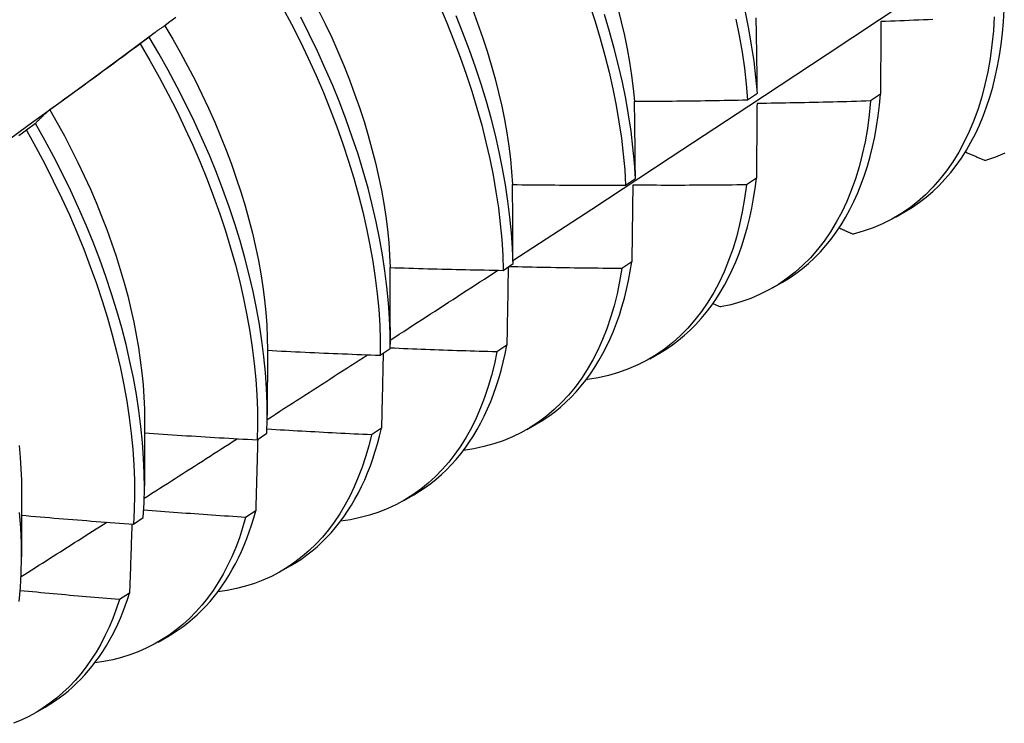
# Model space of a CAD drawing. Header units: inches. Extents: x 25 to 728, y 80 to 330.
# Tile 134 of 160: x 686.747 to 687.025, y 278.821 to 279.02. Entities that reach past the tile are written whole.
import ezdxf

# ---------------------------------------------------------------- set-up
doc = ezdxf.new("R2010")
doc.units = ezdxf.units.IN
doc.header["$MEASUREMENT"] = 0
doc.layers.add('Visible Edges(ANSI)', color=7, linetype='Continuous', lineweight=25)

msp = doc.modelspace()

# ---------------------------------------------------------------- linework, layer by layer
at = {"layer": 'Visible Edges(ANSI)'}
for p, q in [((686.7711, 279.0062), (686.78493, 279.01642)), ((686.78325, 279.01509), (686.78067, 279.01314)), ((686.9527, 278.99732), (686.95546, 278.99925)), ((686.99032, 278.99891), (686.98751, 278.997)), ((686.75104, 278.99065), (686.74846, 278.98869)), ((686.91815, 278.97316), (686.92092, 278.97509)), ((686.95517, 278.97514), (686.95235, 278.97325)), ((686.99455, 278.96413), (686.99734, 278.96573)), ((686.9199, 278.95147), (686.91707, 278.94958)), ((686.88348, 278.94907), (686.88626, 278.951)), ((686.95976, 278.94409), (686.96254, 278.94569)), ((686.94287, 278.93965), (686.94497, 278.9387)), ((686.85149, 278.93289), (686.85148, 278.92816)), ((686.81671, 278.92657), (686.81668, 278.90812)), ((686.84869, 278.92506), (686.85148, 278.92697)), ((686.88451, 278.92789), (686.88168, 278.926)), ((686.92496, 278.92405), (686.92774, 278.92565)), ((686.90713, 278.91831), (686.90733, 278.91821)), ((686.78191, 278.90654), (686.78189, 278.88808)), ((686.84901, 278.9044), (686.84617, 278.90253)), ((686.89016, 278.90401), (686.89294, 278.90562)), ((686.81378, 278.90112), (686.81658, 278.90303)), ((686.74711, 278.8865), (686.74709, 278.86804)), ((686.85536, 278.88397), (686.85814, 278.88558)), ((686.77876, 278.87726), (686.78156, 278.87917)), ((686.8134, 278.88102), (686.81054, 278.87916)), ((686.82056, 278.86393), (686.82335, 278.86554)), ((686.77767, 278.85775), (686.7748, 278.85589)), ((686.78576, 278.84389), (686.78855, 278.8455)), ((686.75097, 278.82386), (686.75375, 278.82546))]:
    msp.add_line(p, q, dxfattribs=at)
at = {"layer": 'Visible Edges(ANSI)', "flags": 128}
for points in [[(686.88625, 278.95189), (686.90855, 278.96642), (686.93081, 278.981), (686.95302, 278.9956), (686.9752, 279.01023), (686.99734, 279.0249), (687.01944, 279.03959), (687.0415, 279.05431), (687.06351, 279.06906), (687.08549, 279.08383), (687.10743, 279.09863), (687.12932, 279.11345), (687.15118, 279.1283), (687.173, 279.14317), (687.19477, 279.15806), (687.21651, 279.17297)], [(686.86541, 279.024), (686.86749, 279.01915), (686.86945, 279.01429), (686.87128, 279.00943), (686.873, 279.00458), (686.87459, 278.99974), (686.87605, 278.99492), (686.87739, 278.99013), (686.87859, 278.98537), (686.87967, 278.98064), (686.88061, 278.97596), (686.88143, 278.97132), (686.88211, 278.96674), (686.88265, 278.96222), (686.88306, 278.95776), (686.88334, 278.95338), (686.88348, 278.94907)], [(686.90789, 279.02433), (686.90948, 279.0195), (686.91093, 279.01468), (686.91226, 279.00989), (686.91346, 279.00512), (686.91453, 279.0004), (686.91546, 278.99572), (686.91627, 278.99109), (686.91694, 278.98651), (686.91748, 278.98199), (686.91788, 278.97754), (686.91815, 278.97316)], [(686.82102, 279.02348), (686.82355, 279.01871), (686.82597, 279.01391), (686.82829, 279.00909), (686.83049, 279.00425), (686.83257, 278.9994), (686.83453, 278.99454), (686.83638, 278.98968), (686.8381, 278.98483), (686.8397, 278.97999), (686.84117, 278.97517), (686.84251, 278.97037), (686.84373, 278.96561), (686.84481, 278.96088), (686.84576, 278.95619), (686.84658, 278.95155), (686.84727, 278.94697), (686.84782, 278.94244), (686.84824, 278.93799), (686.84853, 278.9336), (686.84867, 278.92929), (686.84869, 278.92506)], [(686.83112, 279.02278), (686.83306, 279.01885), (686.83492, 279.01491), (686.83668, 279.01095), (686.83835, 279.00699), (686.83992, 279.00302), (686.8414, 278.99906), (686.84278, 278.99511), (686.84407, 278.99117), (686.84525, 278.98724), (686.84633, 278.98333), (686.84732, 278.97945), (686.8482, 278.9756), (686.84898, 278.97178), (686.84966, 278.96801), (686.85023, 278.96427), (686.8507, 278.96059), (686.85106, 278.95695), (686.85132, 278.95338), (686.85146, 278.94986)], [(686.88626, 278.951), (686.8861, 278.95531), (686.88582, 278.9597), (686.8854, 278.96416), (686.88484, 278.96868), (686.88415, 278.97327), (686.88333, 278.97791), (686.88238, 278.9826), (686.88129, 278.98733), (686.88008, 278.99209), (686.87873, 278.99689), (686.87726, 279.00171), (686.87566, 279.00655), (686.87393, 279.0114), (686.87209, 279.01626), (686.87012, 279.02112)], [(686.87476, 279.02297), (686.87625, 279.01901), (686.87763, 279.01505), (686.87892, 279.01111), (686.88011, 279.00718), (686.8812, 279.00328), (686.88218, 278.9994), (686.88305, 278.99556), (686.88383, 278.99175), (686.88449, 278.98797), (686.88506, 278.98424), (686.88551, 278.98056), (686.88587, 278.97693), (686.88612, 278.97335)], [(686.92092, 278.97509), (686.92064, 278.97947), (686.92022, 278.98393), (686.91968, 278.98845), (686.919, 278.99304), (686.91818, 278.99767), (686.91724, 279.00236), (686.91616, 279.00708), (686.91495, 279.01185), (686.91361, 279.01664), (686.91215, 279.02146)], [(686.91595, 279.02325), (686.91693, 279.01937), (686.91782, 279.01552), (686.9186, 279.01171), (686.91928, 279.00794), (686.91985, 279.00421), (686.92032, 279.00052), (686.92067, 278.9969)], [(686.95546, 278.99925), (686.95505, 279.0037), (686.95451, 279.00822), (686.95384, 279.0128), (686.95303, 279.01743), (686.95209, 279.02212)], [(686.99734, 278.96573), (686.99938, 278.96698), (687.00136, 278.96834), (687.00327, 278.96981), (687.00511, 278.97139), (687.00689, 278.97307), (687.00858, 278.97486), (687.01021, 278.97675), (687.01176, 278.97874), (687.01323, 278.98084), (687.01463, 278.98303), (687.01594, 278.98531), (687.01718, 278.98769), (687.01833, 278.99016), (687.0194, 278.99272), (687.02038, 278.99537), (687.02128, 278.99811), (687.0221, 279.00092), (687.02283, 279.00382), (687.02347, 279.0068), (687.02402, 279.00985), (687.02449, 279.01297), (687.02486, 279.01617), (687.02515, 279.01943), (687.02535, 279.02276)], [(686.7908, 279.02066), (686.78975, 279.01987), (686.78869, 279.01908), (686.78764, 279.01829)], [(686.85148, 278.92697), (686.85145, 278.93121), (686.85129, 278.93553), (686.851, 278.93992), (686.85057, 278.94439), (686.85001, 278.94892), (686.84931, 278.9535), (686.84848, 278.95815), (686.84752, 278.96284), (686.84642, 278.96757), (686.8452, 278.97234), (686.84385, 278.97714), (686.84237, 278.98196), (686.84076, 278.9868), (686.83903, 278.99165), (686.83718, 278.99651), (686.8352, 279.00137), (686.83311, 279.00622), (686.8309, 279.01106), (686.82858, 279.01588), (686.82615, 279.02067)], [(686.94939, 279.02016), (686.95031, 279.01548), (686.95111, 279.01085), (686.95177, 279.00628), (686.9523, 279.00176), (686.9527, 278.99732)], [(686.95546, 278.99925), (686.95544, 279.00015), (686.95543, 279.00104), (686.95542, 279.00194), (686.95541, 279.00283), (686.9554, 279.00372), (686.95538, 279.00461), (686.95537, 279.0055), (686.95536, 279.00639), (686.95534, 279.00728), (686.95533, 279.00817), (686.95532, 279.00905), (686.9553, 279.00994), (686.95529, 279.01082), (686.95528, 279.01171), (686.95526, 279.01259), (686.95525, 279.01347), (686.95523, 279.01435), (686.95522, 279.01523), (686.9552, 279.01611), (686.95519, 279.01699), (686.95517, 279.01787), (686.95516, 279.01875), (686.95514, 279.01962), (686.95512, 279.0205)], [(687.02255, 279.02085), (687.02229, 279.01681), (687.02189, 279.01286), (687.02136, 279.00902), (687.0207, 279.00528), (687.01991, 279.00166), (687.01899, 278.99816), (687.01794, 278.99477), (687.01677, 278.99151), (687.01547, 278.98839), (687.01404, 278.98539), (687.0125, 278.98254), (687.01084, 278.97982), (687.00906, 278.97725), (687.00716, 278.97483), (687.00515, 278.97256), (687.00304, 278.97044), (687.00082, 278.96848), (686.99849, 278.96668), (686.99607, 278.96504), (686.99354, 278.96356), (686.99093, 278.96225), (686.98822, 278.96111), (686.98543, 278.96014), (686.98255, 278.95934)], [(686.99044, 279.01949), (686.99044, 279.01864), (686.99043, 279.01779), (686.99043, 279.01694), (686.99042, 279.01609), (686.99042, 279.01524), (686.99041, 279.01439), (686.99041, 279.01354), (686.9904, 279.01269), (686.9904, 279.01183), (686.99039, 279.01098), (686.99039, 279.01012), (686.99038, 279.00926), (686.99038, 279.00841), (686.99037, 279.00755), (686.99037, 279.00669), (686.99036, 279.00583), (686.99036, 279.00497), (686.99035, 279.0041), (686.99034, 279.00324), (686.99034, 279.00238), (686.99033, 279.00151), (686.99033, 279.00064), (686.99032, 278.99978), (686.99032, 278.99891)], [(687.00516, 279.02004), (687.00382, 279.01998), (687.00249, 279.01993), (687.00115, 279.01987), (686.99981, 279.01982), (686.99847, 279.01977), (686.99713, 279.01972), (686.99579, 279.01967), (686.99446, 279.01962), (686.99312, 279.01958), (686.99178, 279.01953), (686.99044, 279.01949)], [(686.78764, 279.01829), (686.78745, 279.01817), (686.78726, 279.01804), (686.78707, 279.01792), (686.78688, 279.0178), (686.78669, 279.01767), (686.78651, 279.01755), (686.78632, 279.01742), (686.78613, 279.01729), (686.78595, 279.01716), (686.78577, 279.01703), (686.78558, 279.0169), (686.7854, 279.01676), (686.78522, 279.01663), (686.78503, 279.0165), (686.78485, 279.01636), (686.78467, 279.01622), (686.78449, 279.01609), (686.78431, 279.01595), (686.78413, 279.01581), (686.78395, 279.01567), (686.78378, 279.01553), (686.7836, 279.01538), (686.78342, 279.01524), (686.78325, 279.01509)], [(686.78764, 279.01829), (686.78991, 279.01447), (686.7921, 279.01062), (686.79421, 279.00675), (686.79624, 279.00284), (686.79817, 278.99892), (686.80002, 278.99498), (686.80178, 278.99103), (686.80345, 278.98707), (686.80503, 278.98311), (686.80652, 278.97915), (686.80791, 278.9752), (686.8092, 278.97126), (686.81039, 278.96734), (686.81149, 278.96344), (686.81248, 278.95956), (686.81338, 278.95572), (686.81417, 278.9519), (686.81485, 278.94813), (686.81543, 278.94441), (686.81589, 278.94073), (686.81626, 278.9371), (686.81651, 278.93353), (686.81666, 278.93002), (686.81671, 278.92657)], [(686.78067, 279.01314), (686.77961, 279.01235), (686.77855, 279.01156), (686.77749, 279.01078), (686.77643, 279.00999), (686.77537, 279.00921), (686.77431, 279.00843), (686.77325, 279.00764), (686.77218, 279.00686), (686.77112, 279.00608), (686.77006, 279.0053), (686.76899, 279.00452), (686.76792, 279.00375), (686.76686, 279.00297), (686.76579, 279.0022), (686.76472, 279.00142), (686.76365, 279.00065), (686.76258, 278.99988), (686.76151, 278.99911), (686.76044, 278.99833), (686.75937, 278.99757), (686.7583, 278.9968), (686.75723, 278.99603), (686.75615, 278.99526), (686.75508, 278.9945)], [(686.78067, 279.01314), (686.78342, 279.00845), (686.78606, 279.00372), (686.7886, 278.99896), (686.79103, 278.99416), (686.79335, 278.98934), (686.79556, 278.9845), (686.79765, 278.97965), (686.79962, 278.97479), (686.80147, 278.96993), (686.8032, 278.96508), (686.80481, 278.96024), (686.80629, 278.95542), (686.80764, 278.95062), (686.80886, 278.94585), (686.80995, 278.94112), (686.81091, 278.93643), (686.81174, 278.93179), (686.81243, 278.9272), (686.813, 278.92267), (686.81342, 278.91821), (686.81371, 278.91382), (686.81387, 278.9095), (686.81389, 278.90527), (686.81378, 278.90112)], [(686.81658, 278.90303), (686.81668, 278.90718), (686.81665, 278.91143), (686.81648, 278.91575), (686.81618, 278.92015), (686.81574, 278.92461), (686.81517, 278.92915), (686.81447, 278.93374), (686.81363, 278.93838), (686.81266, 278.94308), (686.81156, 278.94781), (686.81033, 278.95258), (686.80896, 278.95738), (686.80748, 278.96221), (686.80586, 278.96705), (686.80412, 278.9719), (686.80226, 278.97676), (686.80028, 278.98162), (686.79818, 278.98647), (686.79597, 278.9913), (686.79364, 278.99612), (686.7912, 279.00092), (686.78865, 279.00568), (686.786, 279.01041), (686.78325, 279.01509)], [(686.73782, 278.98194), (686.74892, 278.99003), (686.76001, 278.99812), (686.7711, 279.0062)], [(686.96254, 278.94569), (686.96449, 278.94688), (686.96638, 278.94817), (686.9682, 278.94956), (686.96997, 278.95104), (686.97167, 278.95262), (686.97331, 278.9543), (686.97488, 278.95607), (686.97638, 278.95793), (686.97781, 278.95988), (686.97917, 278.96193), (686.98046, 278.96406), (686.98168, 278.96627), (686.98282, 278.96858), (686.98389, 278.97096), (686.98489, 278.97342), (686.9858, 278.97597), (686.98664, 278.97859), (686.98741, 278.98128), (686.98809, 278.98405), (686.9887, 278.98689), (686.98922, 278.9898), (686.98967, 278.99277), (686.99003, 278.99581), (686.99032, 278.99891)], [(686.92067, 278.9969), (686.92201, 278.9969), (686.92334, 278.99691), (686.92468, 278.99692), (686.92601, 278.99693), (686.92735, 278.99694), (686.92868, 278.99695), (686.93001, 278.99696), (686.93135, 278.99698), (686.93268, 278.99699), (686.93402, 278.997), (686.93535, 278.99702), (686.93669, 278.99704), (686.93802, 278.99706), (686.93936, 278.99707), (686.94069, 278.99709), (686.94202, 278.99711), (686.94336, 278.99714), (686.94469, 278.99716), (686.94603, 278.99718), (686.94736, 278.99721), (686.94869, 278.99723), (686.95003, 278.99726), (686.95136, 278.99729), (686.9527, 278.99732)], [(686.92092, 278.97509), (686.92091, 278.97601), (686.9209, 278.97693), (686.92089, 278.97784), (686.92088, 278.97876), (686.92088, 278.97967), (686.92087, 278.98059), (686.92086, 278.9815), (686.92085, 278.98242), (686.92084, 278.98333), (686.92083, 278.98424), (686.92082, 278.98515), (686.92081, 278.98606), (686.9208, 278.98697), (686.92079, 278.98787), (686.92078, 278.98878), (686.92077, 278.98968), (686.92076, 278.99059), (686.92075, 278.99149), (686.92073, 278.9924), (686.92072, 278.9933), (686.92071, 278.9942), (686.9207, 278.9951), (686.92069, 278.996), (686.92067, 278.9969)], [(686.98751, 278.997), (686.98712, 278.99305), (686.9866, 278.9892), (686.98595, 278.98546), (686.98516, 278.98183), (686.98425, 278.97832), (686.98321, 278.97493), (686.98204, 278.97167), (686.98075, 278.96853), (686.97933, 278.96553), (686.9778, 278.96266), (686.97614, 278.95994), (686.97437, 278.95736), (686.97248, 278.95493), (686.97048, 278.95265), (686.96837, 278.95052), (686.96615, 278.94855), (686.96383, 278.94674), (686.96141, 278.94509), (686.9589, 278.94361), (686.95629, 278.94229), (686.95359, 278.94114), (686.9508, 278.94015), (686.94793, 278.93934), (686.94497, 278.9387)], [(686.95536, 278.99628), (686.95535, 278.99541), (686.95535, 278.99454), (686.95534, 278.99367), (686.95533, 278.9928), (686.95532, 278.99192), (686.95532, 278.99105), (686.95531, 278.99017), (686.9553, 278.98929), (686.95529, 278.98842), (686.95529, 278.98754), (686.95528, 278.98666), (686.95527, 278.98578), (686.95526, 278.9849), (686.95525, 278.98401), (686.95524, 278.98313), (686.95524, 278.98225), (686.95523, 278.98136), (686.95522, 278.98048), (686.95521, 278.97959), (686.9552, 278.9787), (686.95519, 278.97781), (686.95518, 278.97692), (686.95518, 278.97603), (686.95517, 278.97514)], [(686.98751, 278.997), (686.98617, 278.99696), (686.98483, 278.99692), (686.98349, 278.99688), (686.98215, 278.99684), (686.98081, 278.9968), (686.97947, 278.99677), (686.97813, 278.99673), (686.9768, 278.9967), (686.97546, 278.99666), (686.97412, 278.99663), (686.97278, 278.9966), (686.97144, 278.99657), (686.9701, 278.99654), (686.96876, 278.99651), (686.96742, 278.99648), (686.96608, 278.99646), (686.96474, 278.99643), (686.9634, 278.99641), (686.96206, 278.99638), (686.96072, 278.99636), (686.95938, 278.99634), (686.95804, 278.99632), (686.9567, 278.9963), (686.95536, 278.99628)], [(686.75508, 278.9945), (686.7549, 278.99435), (686.75473, 278.9942), (686.75455, 278.99405), (686.75438, 278.9939), (686.75421, 278.99375), (686.75404, 278.99359), (686.75387, 278.99344), (686.75369, 278.99328), (686.75352, 278.99313), (686.75335, 278.99297), (686.75319, 278.99281), (686.75302, 278.99265), (686.75285, 278.99249), (686.75268, 278.99233), (686.75251, 278.99216), (686.75235, 278.992), (686.75218, 278.99183), (686.75202, 278.99167), (686.75185, 278.9915), (686.75169, 278.99133), (686.75153, 278.99116), (686.75136, 278.99099), (686.7512, 278.99082), (686.75104, 278.99065)], [(686.75508, 278.9945), (686.75719, 278.99081), (686.75922, 278.98709), (686.76118, 278.98334), (686.76306, 278.97958), (686.76486, 278.97581), (686.76658, 278.97202), (686.76821, 278.96823), (686.76976, 278.96443), (686.77122, 278.96064), (686.77259, 278.95685), (686.77387, 278.95307), (686.77506, 278.9493), (686.77615, 278.94555), (686.77715, 278.94182), (686.77805, 278.93812), (686.77886, 278.93444), (686.77958, 278.9308), (686.7802, 278.9272), (686.78072, 278.92363), (686.78115, 278.92011), (686.78149, 278.91663), (686.78172, 278.91321), (686.78187, 278.90984), (686.78191, 278.90654)], [(686.78156, 278.87917), (686.78179, 278.88324), (686.78188, 278.88739), (686.78184, 278.89164), (686.78167, 278.89597), (686.78136, 278.90037), (686.78091, 278.90484), (686.78033, 278.90938), (686.77962, 278.91397), (686.77878, 278.91862), (686.7778, 278.92332), (686.77669, 278.92806), (686.77545, 278.93283), (686.77408, 278.93763), (686.77259, 278.94245), (686.77096, 278.9473), (686.76922, 278.95215), (686.76735, 278.95701), (686.76536, 278.96186), (686.76326, 278.96672), (686.76103, 278.97155), (686.7587, 278.97637), (686.75625, 278.98116), (686.7537, 278.98592), (686.75104, 278.99065)], [(686.74846, 278.98869), (686.74738, 278.98793), (686.74631, 278.98717)], [(686.74846, 278.98869), (686.75111, 278.98396), (686.75366, 278.9792), (686.75609, 278.97441), (686.75842, 278.96959), (686.76063, 278.96475), (686.76273, 278.9599), (686.76471, 278.95504), (686.76657, 278.95018), (686.76831, 278.94533), (686.76992, 278.94049), (686.7714, 278.93566), (686.77276, 278.93086), (686.77399, 278.92609), (686.77509, 278.92136), (686.77606, 278.91667), (686.7769, 278.91202), (686.7776, 278.90743), (686.77817, 278.9029), (686.7786, 278.89843), (686.7789, 278.89404), (686.77907, 278.88971), (686.7791, 278.88548), (686.77899, 278.88132), (686.77876, 278.87726)], [(687.01435, 278.98257), (687.01458, 278.98247), (687.01482, 278.98236), (687.01506, 278.98226), (687.0153, 278.98216), (687.01553, 278.98206), (687.01577, 278.98196), (687.01601, 278.98186), (687.01625, 278.98175), (687.01649, 278.98165), (687.01672, 278.98155), (687.01696, 278.98145), (687.0172, 278.98135), (687.01744, 278.98124), (687.01768, 278.98114), (687.01791, 278.98104), (687.01815, 278.98094), (687.01839, 278.98084), (687.01863, 278.98074), (687.01887, 278.98063), (687.0191, 278.98053), (687.01934, 278.98043), (687.01958, 278.98033), (687.01982, 278.98023), (687.02006, 278.98013)], [(687.02557, 278.98222), (687.02286, 278.98109), (687.02006, 278.98013)], [(686.92774, 278.92565), (686.92959, 278.92678), (686.93139, 278.928), (686.93313, 278.9293), (686.93482, 278.9307), (686.93645, 278.93218), (686.93802, 278.93375), (686.93953, 278.9354), (686.94098, 278.93713), (686.94237, 278.93895), (686.9437, 278.94085), (686.94496, 278.94283), (686.94616, 278.94489), (686.94729, 278.94703), (686.94835, 278.94924), (686.94935, 278.95152), (686.95027, 278.95388), (686.95113, 278.95631), (686.95192, 278.95881), (686.95264, 278.96137), (686.95329, 278.964), (686.95387, 278.9667), (686.95437, 278.96945), (686.95481, 278.97227), (686.95517, 278.97514)], [(686.88612, 278.97335), (686.88745, 278.97333), (686.88879, 278.97331), (686.89012, 278.9733), (686.89146, 278.97328), (686.89279, 278.97327), (686.89413, 278.97325), (686.89546, 278.97324), (686.89679, 278.97323), (686.89813, 278.97322), (686.89946, 278.97321), (686.9008, 278.9732), (686.90213, 278.97319), (686.90347, 278.97318), (686.9048, 278.97317), (686.90614, 278.97317), (686.90747, 278.97316), (686.90881, 278.97316), (686.91014, 278.97316), (686.91147, 278.97315), (686.91281, 278.97315), (686.91414, 278.97315), (686.91548, 278.97315), (686.91681, 278.97316), (686.91815, 278.97316)], [(686.88626, 278.951), (686.88625, 278.95194), (686.88625, 278.95288), (686.88625, 278.95382), (686.88624, 278.95476), (686.88624, 278.95569), (686.88623, 278.95663), (686.88623, 278.95757), (686.88623, 278.9585), (686.88622, 278.95944), (686.88622, 278.96037), (686.88621, 278.9613), (686.88621, 278.96224), (686.8862, 278.96317), (686.88619, 278.9641), (686.88619, 278.96503), (686.88618, 278.96595), (686.88617, 278.96688), (686.88617, 278.96781), (686.88616, 278.96874), (686.88615, 278.96966), (686.88614, 278.97058), (686.88614, 278.97151), (686.88613, 278.97243), (686.88612, 278.97335)], [(686.95235, 278.97325), (686.95184, 278.96939), (686.95119, 278.96564), (686.95042, 278.96201), (686.94951, 278.95849), (686.94848, 278.95509), (686.94732, 278.95182), (686.94603, 278.94867), (686.94462, 278.94566), (686.94309, 278.94279), (686.94144, 278.94006), (686.93968, 278.93747), (686.93779, 278.93503), (686.9358, 278.93274), (686.9337, 278.9306), (686.93149, 278.92863), (686.92918, 278.92681), (686.92676, 278.92515), (686.92425, 278.92365), (686.92165, 278.92232), (686.91895, 278.92116), (686.91617, 278.92017), (686.9133, 278.91934), (686.91035, 278.91869), (686.90733, 278.91821)], [(686.92018, 278.97316), (686.92017, 278.97226), (686.92016, 278.97137), (686.92015, 278.97047), (686.92014, 278.96958), (686.92013, 278.96868), (686.92012, 278.96778), (686.92011, 278.96688), (686.92009, 278.96598), (686.92008, 278.96508), (686.92007, 278.96418), (686.92006, 278.96328), (686.92005, 278.96238), (686.92004, 278.96147), (686.92002, 278.96057), (686.92001, 278.95966), (686.92, 278.95875), (686.91999, 278.95785), (686.91998, 278.95694), (686.91996, 278.95603), (686.91995, 278.95512), (686.91994, 278.95421), (686.91992, 278.95329), (686.91991, 278.95238), (686.9199, 278.95147)], [(686.95235, 278.97325), (686.95101, 278.97323), (686.94967, 278.97322), (686.94833, 278.9732), (686.94699, 278.97319), (686.94565, 278.97318), (686.94431, 278.97317), (686.94297, 278.97316), (686.94163, 278.97315), (686.94029, 278.97314), (686.93895, 278.97314), (686.93761, 278.97313), (686.93627, 278.97313), (686.93493, 278.97312), (686.93359, 278.97312), (686.93224, 278.97312), (686.9309, 278.97312), (686.92956, 278.97312), (686.92822, 278.97312), (686.92688, 278.97313), (686.92554, 278.97313), (686.9242, 278.97314), (686.92286, 278.97314), (686.92152, 278.97315), (686.92018, 278.97316)], [(686.97861, 278.96107), (686.97878, 278.96099), (686.97894, 278.96092), (686.9791, 278.96085), (686.97927, 278.96078), (686.97943, 278.96071), (686.9796, 278.96063), (686.97976, 278.96056), (686.97992, 278.96049), (686.98009, 278.96042), (686.98025, 278.96035), (686.98042, 278.96027), (686.98058, 278.9602), (686.98074, 278.96013), (686.98091, 278.96006), (686.98107, 278.95999), (686.98124, 278.95991), (686.9814, 278.95984), (686.98157, 278.95977), (686.98173, 278.9597), (686.98189, 278.95963), (686.98206, 278.95955), (686.98222, 278.95948), (686.98239, 278.95941), (686.98255, 278.95934)], [(686.89294, 278.90562), (686.8947, 278.90668), (686.89641, 278.90783), (686.89806, 278.90905), (686.89967, 278.91036), (686.90123, 278.91174), (686.90273, 278.9132), (686.90418, 278.91474), (686.90558, 278.91635), (686.90692, 278.91804), (686.90821, 278.9198), (686.90943, 278.92163), (686.91061, 278.92354), (686.91172, 278.92551), (686.91277, 278.92755), (686.91376, 278.92966), (686.9147, 278.93184), (686.91557, 278.93408), (686.91638, 278.93639), (686.91712, 278.93876), (686.9178, 278.94118), (686.91842, 278.94367), (686.91898, 278.94621), (686.91947, 278.94881), (686.9199, 278.95147)], [(686.85146, 278.94986), (686.8528, 278.94982), (686.85413, 278.94978), (686.85547, 278.94974), (686.8568, 278.94969), (686.85813, 278.94965), (686.85947, 278.94962), (686.8608, 278.94958), (686.86213, 278.94954), (686.86347, 278.9495), (686.8648, 278.94947), (686.86613, 278.94943), (686.86747, 278.9494), (686.8688, 278.94937), (686.87014, 278.94934), (686.87147, 278.94931), (686.8728, 278.94928), (686.87414, 278.94925), (686.87547, 278.94922), (686.87681, 278.94919), (686.87814, 278.94917), (686.87947, 278.94914), (686.88081, 278.94912), (686.88214, 278.94909), (686.88348, 278.94907)], [(686.85149, 278.93289), (686.85149, 278.9336), (686.85149, 278.93431), (686.85149, 278.93502), (686.85149, 278.93573), (686.85149, 278.93645), (686.85149, 278.93716), (686.85149, 278.93787), (686.85149, 278.93858), (686.85149, 278.93928), (686.85149, 278.93999), (686.85149, 278.9407), (686.85149, 278.94141), (686.85149, 278.94212), (686.85149, 278.94282), (686.85148, 278.94353), (686.85148, 278.94423), (686.85148, 278.94494), (686.85148, 278.94565), (686.85148, 278.94635), (686.85147, 278.94705), (686.85147, 278.94776), (686.85147, 278.94846), (686.85147, 278.94916), (686.85146, 278.94986)], [(686.85148, 278.92933), (686.85276, 278.93015), (686.85403, 278.93098), (686.8553, 278.9318), (686.85657, 278.93262), (686.85784, 278.93344), (686.85911, 278.93427), (686.86038, 278.93509), (686.86165, 278.93591), (686.86292, 278.93674), (686.86419, 278.93756), (686.86546, 278.93838), (686.86673, 278.93921), (686.868, 278.94003), (686.86927, 278.94085), (686.87054, 278.94168), (686.87181, 278.9425), (686.87308, 278.94333), (686.87435, 278.94415), (686.87562, 278.94497), (686.87689, 278.9458), (686.87816, 278.94662), (686.87943, 278.94745), (686.8807, 278.94827), (686.88197, 278.9491)], [(686.91707, 278.94958), (686.91646, 278.94595), (686.91573, 278.94243), (686.91487, 278.93902), (686.9139, 278.93572), (686.9128, 278.93253), (686.91159, 278.92947), (686.91027, 278.92653), (686.90883, 278.92371), (686.90728, 278.92103), (686.90562, 278.91847), (686.90385, 278.91606), (686.90197, 278.91378), (686.9, 278.91165), (686.89792, 278.90966), (686.89574, 278.90781), (686.89347, 278.90612), (686.89111, 278.90457), (686.88865, 278.90318), (686.88611, 278.90195), (686.88349, 278.90087), (686.88079, 278.89995), (686.87801, 278.89918), (686.87515, 278.89858), (686.87223, 278.89814)], [(686.8849, 278.95006), (686.88489, 278.94914), (686.88487, 278.94823), (686.88486, 278.94731), (686.88484, 278.9464), (686.88483, 278.94548), (686.88481, 278.94456), (686.8848, 278.94364), (686.88478, 278.94272), (686.88477, 278.9418), (686.88475, 278.94088), (686.88473, 278.93996), (686.88472, 278.93903), (686.8847, 278.93811), (686.88469, 278.93718), (686.88467, 278.93626), (686.88465, 278.93533), (686.88464, 278.9344), (686.88462, 278.93347), (686.8846, 278.93255), (686.88458, 278.93162), (686.88457, 278.93068), (686.88455, 278.92975), (686.88453, 278.92882), (686.88451, 278.92789)], [(686.91707, 278.94958), (686.91573, 278.94959), (686.9144, 278.9496), (686.91306, 278.94961), (686.91172, 278.94963), (686.91038, 278.94964), (686.90905, 278.94966), (686.90771, 278.94967), (686.90637, 278.94969), (686.90504, 278.94971), (686.9037, 278.94973), (686.90236, 278.94975), (686.90102, 278.94977), (686.89969, 278.94979), (686.89835, 278.94982), (686.89701, 278.94984), (686.89567, 278.94987), (686.89434, 278.94989), (686.893, 278.94992), (686.89166, 278.94995), (686.89032, 278.94998), (686.88899, 278.95001), (686.88765, 278.95004), (686.88631, 278.95008), (686.88498, 278.95011)], [(686.81671, 278.92644), (686.81804, 278.92637), (686.81937, 278.9263), (686.8207, 278.92624), (686.82204, 278.92617), (686.82337, 278.92611), (686.8247, 278.92604), (686.82603, 278.92598), (686.82736, 278.92592), (686.8287, 278.92586), (686.83003, 278.9258), (686.83136, 278.92574), (686.83269, 278.92568), (686.83403, 278.92562), (686.83536, 278.92557), (686.83669, 278.92551), (686.83802, 278.92546), (686.83936, 278.92541), (686.84069, 278.92535), (686.84202, 278.9253), (686.84336, 278.92525), (686.84469, 278.9252), (686.84602, 278.92515), (686.84736, 278.9251), (686.84869, 278.92506)], [(686.88168, 278.926), (686.88042, 278.92604), (686.87916, 278.92607), (686.8779, 278.92611), (686.87664, 278.92614), (686.87538, 278.92618), (686.87413, 278.92622), (686.87287, 278.92626), (686.87161, 278.9263), (686.87035, 278.92634), (686.86909, 278.92638), (686.86783, 278.92643), (686.86657, 278.92647), (686.86532, 278.92651), (686.86406, 278.92656), (686.8628, 278.92661), (686.86154, 278.92665), (686.86028, 278.9267), (686.85903, 278.92675), (686.85777, 278.9268), (686.85651, 278.92685), (686.85525, 278.9269), (686.85399, 278.92696), (686.85274, 278.92701), (686.85148, 278.92706)], [(686.85814, 278.88558), (686.8598, 278.88658), (686.86142, 278.88765), (686.86299, 278.8888), (686.86452, 278.89002), (686.866, 278.89131), (686.86744, 278.89266), (686.86882, 278.89409), (686.87016, 278.89558), (686.87146, 278.89714), (686.8727, 278.89877), (686.87389, 278.90046), (686.87503, 278.90221), (686.87612, 278.90403), (686.87715, 278.90591), (686.87814, 278.90785), (686.87907, 278.90986), (686.87994, 278.91192), (686.88076, 278.91403), (686.88153, 278.91621), (686.88224, 278.91844), (686.88289, 278.92072), (686.88349, 278.92306), (686.88403, 278.92545), (686.88451, 278.92789)], [(686.81668, 278.9069), (686.81786, 278.90766), (686.81905, 278.90842), (686.82023, 278.90918), (686.82141, 278.90994), (686.8226, 278.9107), (686.82378, 278.91146), (686.82496, 278.91223), (686.82615, 278.91299), (686.82733, 278.91375), (686.82851, 278.91451), (686.8297, 278.91527), (686.83088, 278.91603), (686.83206, 278.9168), (686.83325, 278.91756), (686.83443, 278.91832), (686.83561, 278.91908), (686.83679, 278.91985), (686.83798, 278.92061), (686.83916, 278.92137), (686.84034, 278.92213), (686.84152, 278.9229), (686.84271, 278.92366), (686.84389, 278.92442), (686.84507, 278.92519)], [(686.88168, 278.926), (686.88098, 278.92262), (686.88017, 278.91934), (686.87925, 278.91616), (686.87822, 278.91308), (686.87708, 278.91012), (686.87584, 278.90727), (686.87449, 278.90453), (686.87303, 278.90191), (686.87148, 278.89942), (686.86982, 278.89704), (686.86807, 278.8948), (686.86622, 278.89268), (686.86428, 278.8907), (686.86225, 278.88885), (686.86012, 278.88714), (686.85791, 278.88556), (686.85562, 278.88412), (686.85324, 278.88283), (686.85079, 278.88168), (686.84826, 278.88067), (686.84565, 278.87981), (686.84298, 278.87909), (686.84024, 278.87852), (686.83743, 278.8781)], [(686.84949, 278.92561), (686.84947, 278.92473), (686.84946, 278.92386), (686.84944, 278.92298), (686.84942, 278.9221), (686.8494, 278.92123), (686.84938, 278.92035), (686.84936, 278.91947), (686.84934, 278.91859), (686.84932, 278.91771), (686.8493, 278.91682), (686.84928, 278.91594), (686.84926, 278.91506), (686.84924, 278.91417), (686.84922, 278.91329), (686.8492, 278.9124), (686.84918, 278.91152), (686.84916, 278.91063), (686.84914, 278.90974), (686.84912, 278.90885), (686.8491, 278.90797), (686.84908, 278.90708), (686.84906, 278.90619), (686.84903, 278.90529), (686.84901, 278.9044)], [(686.84617, 278.90253), (686.84494, 278.90258), (686.8437, 278.90264), (686.84247, 278.9027), (686.84124, 278.90276), (686.84001, 278.90282), (686.83878, 278.90288), (686.83755, 278.90294), (686.83631, 278.903), (686.83508, 278.90307), (686.83385, 278.90313), (686.83262, 278.9032), (686.83139, 278.90326), (686.83016, 278.90333), (686.82893, 278.9034), (686.8277, 278.90346), (686.82646, 278.90353), (686.82523, 278.9036), (686.824, 278.90367), (686.82277, 278.90375), (686.82154, 278.90382), (686.82031, 278.90389), (686.81908, 278.90397), (686.81785, 278.90404), (686.81662, 278.90412)], [(686.82335, 278.86554), (686.82491, 278.86648), (686.82643, 278.86748), (686.82792, 278.86855), (686.82936, 278.86969), (686.83077, 278.87088), (686.83213, 278.87214), (686.83346, 278.87345), (686.83474, 278.87483), (686.83598, 278.87626), (686.83717, 278.87776), (686.83832, 278.87931), (686.83943, 278.88092), (686.84049, 278.88259), (686.8415, 278.88431), (686.84247, 278.88609), (686.84339, 278.88792), (686.84426, 278.88981), (686.84509, 278.89174), (686.84587, 278.89373), (686.8466, 278.89577), (686.84727, 278.89786), (686.8479, 278.89999), (686.84848, 278.90217), (686.84901, 278.9044)], [(686.78184, 278.88459), (686.78293, 278.88529), (686.78403, 278.88599), (686.78513, 278.88669), (686.78623, 278.88739), (686.78732, 278.88809), (686.78842, 278.88879), (686.78952, 278.88949), (686.79061, 278.89019), (686.79171, 278.8909), (686.79281, 278.8916), (686.7939, 278.8923), (686.795, 278.893), (686.7961, 278.8937), (686.79719, 278.8944), (686.79829, 278.89511), (686.79939, 278.89581), (686.80048, 278.89651), (686.80158, 278.89721), (686.80268, 278.89791), (686.80377, 278.89862), (686.80487, 278.89932), (686.80596, 278.90002), (686.80706, 278.90072), (686.80815, 278.90143)], [(686.7819, 278.90308), (686.78323, 278.90298), (686.78456, 278.90289), (686.78589, 278.9028), (686.78721, 278.90271), (686.78854, 278.90263), (686.78987, 278.90254), (686.7912, 278.90245), (686.79252, 278.90237), (686.79385, 278.90228), (686.79518, 278.9022), (686.79651, 278.90211), (686.79784, 278.90203), (686.79916, 278.90195), (686.80049, 278.90187), (686.80182, 278.90179), (686.80315, 278.90171), (686.80448, 278.90164), (686.80581, 278.90156), (686.80714, 278.90148), (686.80847, 278.90141), (686.80979, 278.90133), (686.81112, 278.90126), (686.81245, 278.90119), (686.81378, 278.90112)], [(686.84617, 278.90253), (686.84539, 278.89938), (686.84452, 278.89633), (686.84354, 278.89338), (686.84246, 278.89053), (686.84129, 278.88778), (686.84002, 278.88513), (686.83865, 278.88259), (686.83719, 278.88017), (686.83564, 278.87786), (686.834, 278.87566), (686.83227, 278.87358), (686.83045, 278.87162), (686.82855, 278.86978), (686.82656, 278.86807), (686.82449, 278.86648), (686.82235, 278.86502), (686.82013, 278.86369), (686.81783, 278.86248), (686.81546, 278.86141), (686.81302, 278.86047), (686.81052, 278.85967), (686.80795, 278.859), (686.80532, 278.85846), (686.80263, 278.85806)], [(686.81397, 278.90125), (686.81395, 278.90041), (686.81392, 278.89957), (686.8139, 278.89874), (686.81388, 278.8979), (686.81386, 278.89706), (686.81383, 278.89622), (686.81381, 278.89538), (686.81379, 278.89454), (686.81376, 278.8937), (686.81374, 278.89286), (686.81372, 278.89202), (686.81369, 278.89118), (686.81367, 278.89033), (686.81365, 278.88949), (686.81362, 278.88865), (686.8136, 278.8878), (686.81357, 278.88696), (686.81355, 278.88611), (686.81352, 278.88526), (686.8135, 278.88442), (686.81347, 278.88357), (686.81345, 278.88272), (686.81342, 278.88187), (686.8134, 278.88102)], [(686.74639, 278.89947), (686.74671, 278.89615), (686.74693, 278.89288), (686.74706, 278.88966), (686.74711, 278.88649)], [(686.74643, 278.85539), (686.74678, 278.85937), (686.747, 278.86344), (686.74709, 278.86761), (686.74704, 278.87186), (686.74685, 278.87619), (686.74654, 278.88059)], [(686.7471, 278.87977), (686.74842, 278.87966), (686.74974, 278.87954), (686.75105, 278.87943), (686.75237, 278.87932), (686.75369, 278.87921), (686.75501, 278.8791), (686.75633, 278.87899), (686.75765, 278.87888), (686.75896, 278.87877), (686.76028, 278.87867), (686.7616, 278.87856), (686.76292, 278.87845), (686.76424, 278.87835), (686.76556, 278.87825), (686.76688, 278.87814), (686.7682, 278.87804), (686.76952, 278.87794), (686.77084, 278.87784), (686.77216, 278.87774), (686.77348, 278.87765), (686.7748, 278.87755), (686.77612, 278.87745), (686.77744, 278.87736), (686.77876, 278.87726)], [(686.81054, 278.87916), (686.8097, 278.87624), (686.80877, 278.87342), (686.80774, 278.87069), (686.80663, 278.86805), (686.80543, 278.86551), (686.80414, 278.86306), (686.80277, 278.86072), (686.80131, 278.85848), (686.79976, 278.85635), (686.79814, 278.85432), (686.79643, 278.8524), (686.79465, 278.85059), (686.79279, 278.84889), (686.79086, 278.84731), (686.78885, 278.84584), (686.78677, 278.84449), (686.78462, 278.84326), (686.78241, 278.84215), (686.78013, 278.84115), (686.77779, 278.84028), (686.77538, 278.83953), (686.77292, 278.8389), (686.7704, 278.8384), (686.76783, 278.83802)], [(686.81054, 278.87916), (686.80934, 278.87923), (686.80814, 278.87931), (686.80693, 278.87939), (686.80573, 278.87947), (686.80453, 278.87955), (686.80333, 278.87963), (686.80212, 278.87972), (686.80092, 278.8798), (686.79972, 278.87988), (686.79852, 278.87997), (686.79732, 278.88005), (686.79611, 278.88014), (686.79491, 278.88023), (686.79371, 278.88031), (686.79251, 278.8804), (686.79131, 278.88049), (686.7901, 278.88058), (686.7889, 278.88067), (686.7877, 278.88076), (686.7865, 278.88086), (686.7853, 278.88095), (686.7841, 278.88104), (686.7829, 278.88114), (686.78169, 278.88123)], [(686.78855, 278.8455), (686.79001, 278.84638), (686.79144, 278.84732), (686.79284, 278.84831), (686.7942, 278.84936), (686.79553, 278.85046), (686.79683, 278.85162), (686.79808, 278.85283), (686.7993, 278.85409), (686.80048, 278.85541), (686.80163, 278.85677), (686.80273, 278.85819), (686.8038, 278.85966), (686.80483, 278.86119), (686.80581, 278.86276), (686.80676, 278.86438), (686.80767, 278.86604), (686.80853, 278.86776), (686.80935, 278.86952), (686.81014, 278.87133), (686.81087, 278.87318), (686.81157, 278.87507), (686.81222, 278.87701), (686.81283, 278.879), (686.8134, 278.88102)], [(686.74696, 278.8624), (686.74797, 278.86304), (686.74898, 278.86368), (686.74999, 278.86433), (686.751, 278.86497), (686.75201, 278.86561), (686.75303, 278.86625), (686.75404, 278.86689), (686.75505, 278.86753), (686.75606, 278.86818), (686.75707, 278.86882), (686.75808, 278.86946), (686.75909, 278.8701), (686.7601, 278.87074), (686.76111, 278.87139), (686.76212, 278.87203), (686.76313, 278.87267), (686.76414, 278.87331), (686.76515, 278.87396), (686.76616, 278.8746), (686.76717, 278.87524), (686.76818, 278.87589), (686.76919, 278.87653), (686.7702, 278.87717), (686.77121, 278.87781)], [(686.77834, 278.87729), (686.77831, 278.87648), (686.77829, 278.87567), (686.77826, 278.87487), (686.77823, 278.87406), (686.77821, 278.87324), (686.77818, 278.87243), (686.77815, 278.87162), (686.77813, 278.87081), (686.7781, 278.87), (686.77807, 278.86918), (686.77804, 278.86837), (686.77801, 278.86756), (686.77799, 278.86674), (686.77796, 278.86593), (686.77793, 278.86511), (686.7779, 278.8643), (686.77787, 278.86348), (686.77784, 278.86266), (686.77782, 278.86184), (686.77779, 278.86102), (686.77776, 278.86021), (686.77773, 278.85939), (686.7777, 278.85857), (686.77767, 278.85775)], [(686.7748, 278.85589), (686.77363, 278.85599), (686.77246, 278.85608), (686.77129, 278.85618), (686.77012, 278.85628), (686.76895, 278.85638), (686.76778, 278.85648), (686.7666, 278.85658), (686.76543, 278.85669), (686.76426, 278.85679), (686.76309, 278.85689), (686.76192, 278.857), (686.76075, 278.8571), (686.75958, 278.85721), (686.75841, 278.85731), (686.75724, 278.85742), (686.75607, 278.85753), (686.7549, 278.85764), (686.75373, 278.85775), (686.75256, 278.85786), (686.75139, 278.85797), (686.75022, 278.85808), (686.74905, 278.85819), (686.74788, 278.85831), (686.74671, 278.85842)], [(686.75375, 278.82546), (686.75512, 278.82628), (686.75646, 278.82715), (686.75776, 278.82807), (686.75904, 278.82903), (686.76029, 278.83004), (686.76151, 278.8311), (686.7627, 278.83221), (686.76385, 278.83337), (686.76498, 278.83457), (686.76607, 278.83581), (686.76712, 278.8371), (686.76815, 278.83844), (686.76914, 278.83982), (686.77009, 278.84124), (686.77101, 278.84271), (686.77189, 278.84422), (686.77274, 278.84577), (686.77356, 278.84736), (686.77434, 278.84899), (686.77508, 278.85067), (686.77578, 278.85238), (686.77645, 278.85413), (686.77708, 278.85592), (686.77767, 278.85775)], [(686.7748, 278.85589), (686.77391, 278.8532), (686.77293, 278.8506), (686.77187, 278.84808), (686.77072, 278.84566), (686.7695, 278.84332), (686.7682, 278.84107), (686.76683, 278.83891), (686.76537, 278.83685), (686.76385, 278.83489), (686.76225, 278.83302), (686.76057, 278.83126), (686.75883, 278.8296), (686.75702, 278.82804), (686.75514, 278.82658), (686.7532, 278.82523), (686.75119, 278.82398), (686.74912, 278.82285), (686.74699, 278.82182), (686.7448, 278.8209)]]:
    msp.add_lwpolyline(points, dxfattribs=at)

doc.saveas('drawing.dxf')
